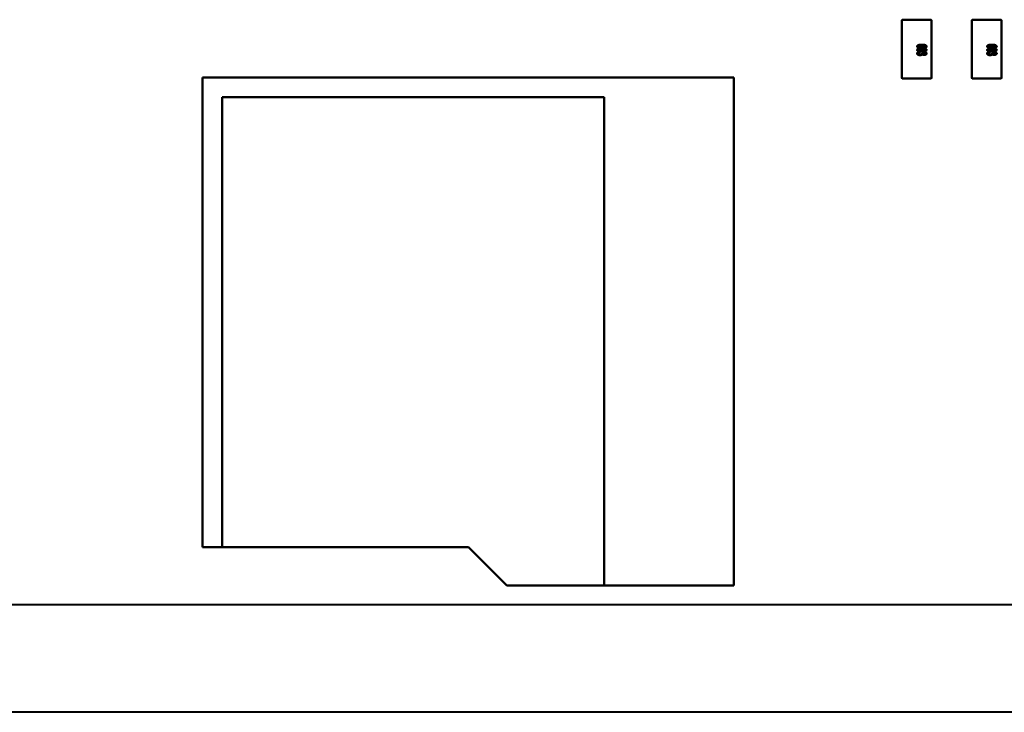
# Model space of a CAD drawing. Header units: millimetres. Extents: x 37 to 347, y 164 to 266.
# Tile 7 of 39: x 290 to 316, y 180 to 199. Entities that reach past the tile are written whole.
import ezdxf

# ---------------------------------------------------------------- set-up
doc = ezdxf.new("R2010")
doc.units = ezdxf.units.MM
doc.header["$LTSCALE"] = 0.75
doc.layers.add('Visible', color=7, linetype='Continuous', lineweight=50)

msp = doc.modelspace()

# ---------------------------------------------------------------- linework, layer by layer
at = {"layer": 'Visible'}
for p, q in [((313.53, 198.288), (313.53, 198.673)), ((313.545, 198.688), (314.315, 198.688)), ((314.33, 198.673), (314.33, 198.288)), ((315.435, 198.288), (315.435, 198.673)), ((315.45, 198.688), (316.22, 198.688)), ((316.235, 198.673), (316.235, 198.288)), ((313.53, 197.488), (313.53, 198.288)), ((314.33, 198.288), (314.33, 197.488)), ((315.435, 197.488), (315.435, 198.288)), ((316.235, 198.288), (316.235, 197.488)), ((314.136, 197.924), (314.133, 197.941)), ((316.041, 197.924), (316.038, 197.941)), ((314.014, 197.809), (314.018, 197.793)), ((314.067, 197.777), (314.097, 197.775)), ((314.133, 197.793), (314.136, 197.809)), ((315.919, 197.809), (315.923, 197.793)), ((315.972, 197.777), (316.002, 197.775)), ((316.038, 197.793), (316.041, 197.809)), ((313.53, 197.103), (313.53, 197.488)), ((314.33, 197.488), (314.33, 197.103)), ((315.435, 197.103), (315.435, 197.488)), ((316.235, 197.488), (316.235, 197.103)), ((294.504, 184.339), (294.504, 197.115)), ((294.504, 197.115), (308.956, 197.115)), ((294.504, 184.339), (294.504, 197.115)), ((294.504, 197.115), (308.956, 197.115)), ((308.956, 197.115), (308.956, 183.297)), ((308.956, 197.115), (308.956, 183.297)), ((314.315, 197.088), (313.545, 197.088)), ((316.22, 197.088), (315.45, 197.088)), ((305.426, 196.581), (295.037, 196.581)), ((295.037, 196.581), (295.037, 184.339)), ((305.426, 183.297), (305.426, 196.581)), ((301.743, 184.339), (294.504, 184.339)), ((295.037, 184.339), (294.504, 184.339)), ((302.784, 183.297), (301.743, 184.339)), ((308.956, 183.297), (302.784, 183.297)), ((308.956, 183.297), (305.426, 183.297)), ((246.55, 182.772), (326.99, 182.779)), ((326.995, 179.859), (246.555, 179.848))]:
    msp.add_line(p, q, dxfattribs=at)
for centre, radius, start, end in [((313.545, 198.673), 0.015, 90, 180), ((315.45, 198.673), 0.015, 90, 180), ((314.111, 197.772), 0.0151, 167.1001, 176.9606), ((316.016, 197.772), 0.0151, 167.1001, 176.9606), ((313.545, 197.103), 0.015, 180, 270), ((314.315, 197.103), 0.015, 270, 0), ((315.45, 197.103), 0.015, 180, 270), ((316.22, 197.103), 0.015, 270, 0)]:
    msp.add_arc(centre, radius, start, end, dxfattribs=at)
at = {"layer": 'Visible', "extrusion": (0, 0, -1)}
for centre in [(-314.315, 198.673), (-316.22, 198.673)]:
    msp.add_arc(centre, 0.015, 90, 180, dxfattribs=at)
at = {"layer": 'Visible'}
for points, knots in [([(313.942, 197.962), (313.942, 197.963), (313.942, 197.967), (313.944, 197.971), (313.946, 197.976), (313.949, 197.98), (313.953, 197.984), (313.958, 197.988), (313.964, 197.991), (313.971, 197.994), (313.979, 197.997), (313.988, 198), (313.998, 198.002), (314.009, 198.004), (314.022, 198.005), (314.035, 198.006), (314.05, 198.007), (314.06, 198.007), (314.065, 198.007)], [0, 0, 0, 0, 0.034539, 0.068446, 0.103088, 0.13979, 0.17946, 0.222893, 0.270938, 0.32355, 0.381968, 0.447495, 0.520046, 0.600262, 0.688396, 0.784196, 0.88815, 1, 1, 1, 1]), ([(314.03, 197.921), (314.026, 197.921), (314.018, 197.921), (314.007, 197.922), (313.996, 197.924), (313.985, 197.926), (313.975, 197.929), (313.967, 197.932), (313.959, 197.936), (313.953, 197.941), (313.948, 197.945), (313.945, 197.95), (313.942, 197.956), (313.942, 197.96), (313.942, 197.962)], [0, 0, 0, 0, 0.113222, 0.222436, 0.328941, 0.432255, 0.529309, 0.617114, 0.696232, 0.767885, 0.832331, 0.890498, 0.945728, 1, 1, 1, 1]), ([(314.03, 197.99), (314.028, 197.99), (314.023, 197.99), (314.015, 197.989), (314.008, 197.988), (314.001, 197.987), (313.994, 197.985), (313.988, 197.983), (313.983, 197.98), (313.979, 197.978), (313.976, 197.974), (313.973, 197.971), (313.972, 197.967), (313.972, 197.964), (313.972, 197.963)], [0, 0, 0, 0, 0.109243, 0.216023, 0.321968, 0.426361, 0.524966, 0.612732, 0.691524, 0.7616, 0.824439, 0.882595, 0.939943, 1, 1, 1, 1]), ([(313.972, 197.963), (313.972, 197.962), (313.972, 197.96), (313.972, 197.957), (313.974, 197.955), (313.975, 197.952), (313.978, 197.95), (313.98, 197.948), (313.983, 197.946), (313.987, 197.944), (313.991, 197.943), (313.995, 197.941), (314, 197.94), (314.005, 197.939), (314.011, 197.938), (314.016, 197.938), (314.022, 197.938), (314.027, 197.938), (314.029, 197.938)], [0, 0, 0, 0, 0.043059, 0.084311, 0.126412, 0.169629, 0.214862, 0.264105, 0.317794, 0.376356, 0.439245, 0.50636, 0.576813, 0.652673, 0.732388, 0.816257, 0.905922, 1, 1, 1, 1]), ([(314.029, 197.938), (314.031, 197.938), (314.035, 197.938), (314.041, 197.938), (314.046, 197.938), (314.051, 197.939), (314.056, 197.94), (314.061, 197.941), (314.065, 197.942), (314.069, 197.944), (314.072, 197.946), (314.075, 197.948), (314.078, 197.95), (314.08, 197.952), (314.082, 197.955), (314.083, 197.958), (314.083, 197.96), (314.083, 197.962), (314.084, 197.964)], [0, 0, 0, 0, 0.092421, 0.18033, 0.263853, 0.34161, 0.415312, 0.485163, 0.550673, 0.612163, 0.670021, 0.723417, 0.772617, 0.818981, 0.864284, 0.908474, 0.952925, 1, 1, 1, 1]), ([(314.084, 197.964), (314.083, 197.964), (314.083, 197.966), (314.083, 197.969), (314.082, 197.971), (314.08, 197.974), (314.078, 197.976), (314.075, 197.978), (314.072, 197.981), (314.068, 197.983), (314.061, 197.986), (314.052, 197.988), (314.041, 197.99), (314.034, 197.99), (314.03, 197.99)], [0, 0, 0, 0, 0.042268, 0.084326, 0.12704, 0.171814, 0.219694, 0.271017, 0.327502, 0.389152, 0.521662, 0.665762, 0.8249, 1, 1, 1, 1]), ([(314.113, 197.959), (314.113, 197.958), (314.113, 197.955), (314.112, 197.951), (314.11, 197.948), (314.107, 197.944), (314.104, 197.941), (314.1, 197.938), (314.095, 197.935), (314.09, 197.932), (314.084, 197.929), (314.077, 197.927), (314.07, 197.925), (314.063, 197.924), (314.055, 197.923), (314.047, 197.922), (314.039, 197.921), (314.033, 197.921), (314.03, 197.921)], [0, 0, 0, 0, 0.0391, 0.07853, 0.118928, 0.162015, 0.208997, 0.259988, 0.316442, 0.37843, 0.444682, 0.513469, 0.585629, 0.660965, 0.739818, 0.822306, 0.909148, 1, 1, 1, 1]), ([(314.065, 198.007), (314.071, 198.007), (314.083, 198.007), (314.099, 198.006), (314.115, 198.005), (314.129, 198.003), (314.142, 198.001), (314.153, 197.999), (314.164, 197.996), (314.17, 197.994), (314.173, 197.993)], [0, 0, 0, 0, 0.16399, 0.316279, 0.457451, 0.587187, 0.706146, 0.814209, 0.912106, 1, 1, 1, 1]), ([(314.079, 197.99), (314.082, 197.989), (314.087, 197.987), (314.094, 197.984), (314.1, 197.98), (314.105, 197.977), (314.108, 197.972), (314.111, 197.968), (314.113, 197.964), (314.113, 197.961), (314.113, 197.959)], [0, 0, 0, 0, 0.175284, 0.3323, 0.472555, 0.59864, 0.711841, 0.814222, 0.907964, 1, 1, 1, 1]), ([(314.165, 197.976), (314.163, 197.977), (314.159, 197.979), (314.152, 197.982), (314.145, 197.984), (314.137, 197.986), (314.131, 197.987), (314.125, 197.988), (314.119, 197.988), (314.112, 197.989), (314.105, 197.99), (314.097, 197.99), (314.088, 197.99), (314.082, 197.99), (314.079, 197.99)], [0, 0, 0, 0, 0.069993, 0.151179, 0.244049, 0.348789, 0.406942, 0.471758, 0.543422, 0.621403, 0.705702, 0.796988, 0.895269, 1, 1, 1, 1]), ([(314.133, 197.941), (314.136, 197.941), (314.141, 197.942), (314.148, 197.943), (314.154, 197.945), (314.158, 197.946), (314.159, 197.947)], [0, 0, 0, 0, 0.314678, 0.585132, 0.813475, 1, 1, 1, 1]), ([(314.202, 197.961), (314.202, 197.959), (314.202, 197.957), (314.201, 197.953), (314.2, 197.95), (314.198, 197.947), (314.195, 197.944), (314.192, 197.941), (314.189, 197.938), (314.185, 197.936), (314.18, 197.934), (314.175, 197.931), (314.169, 197.93), (314.164, 197.928), (314.157, 197.927), (314.151, 197.926), (314.144, 197.925), (314.139, 197.925), (314.136, 197.924)], [0, 0, 0, 0, 0.045249, 0.089046, 0.133753, 0.17902, 0.22622, 0.276333, 0.330502, 0.389318, 0.451844, 0.517626, 0.587612, 0.660911, 0.739117, 0.821058, 0.908157, 1, 1, 1, 1]), ([(314.159, 197.947), (314.16, 197.947), (314.162, 197.948), (314.165, 197.95), (314.167, 197.952), (314.169, 197.953), (314.171, 197.955), (314.172, 197.957), (314.172, 197.96), (314.172, 197.961), (314.172, 197.962)], [0, 0, 0, 0, 0.163277, 0.310892, 0.446819, 0.569906, 0.684024, 0.789987, 0.895592, 1, 1, 1, 1]), ([(314.172, 197.962), (314.172, 197.963), (314.172, 197.966), (314.171, 197.969), (314.168, 197.973), (314.166, 197.975), (314.165, 197.976)], [0, 0, 0, 0, 0.216987, 0.448782, 0.706308, 1, 1, 1, 1]), ([(314.173, 197.993), (314.175, 197.992), (314.18, 197.99), (314.186, 197.987), (314.191, 197.983), (314.195, 197.979), (314.198, 197.975), (314.2, 197.97), (314.202, 197.966), (314.202, 197.962), (314.202, 197.961)], [0, 0, 0, 0, 0.16287, 0.309908, 0.444611, 0.566631, 0.67929, 0.787329, 0.892674, 1, 1, 1, 1]), ([(315.847, 197.962), (315.847, 197.963), (315.847, 197.967), (315.849, 197.971), (315.851, 197.976), (315.854, 197.98), (315.858, 197.984), (315.863, 197.988), (315.869, 197.991), (315.876, 197.994), (315.884, 197.997), (315.893, 198), (315.903, 198.002), (315.914, 198.004), (315.927, 198.005), (315.94, 198.006), (315.955, 198.007), (315.965, 198.007), (315.97, 198.007)], [0, 0, 0, 0, 0.034539, 0.068446, 0.103088, 0.13979, 0.17946, 0.222893, 0.270938, 0.32355, 0.381968, 0.447495, 0.520046, 0.600262, 0.688396, 0.784196, 0.88815, 1, 1, 1, 1]), ([(315.935, 197.921), (315.931, 197.921), (315.923, 197.921), (315.912, 197.922), (315.901, 197.924), (315.89, 197.926), (315.88, 197.929), (315.872, 197.932), (315.864, 197.936), (315.858, 197.941), (315.853, 197.945), (315.85, 197.95), (315.847, 197.956), (315.847, 197.96), (315.847, 197.962)], [0, 0, 0, 0, 0.113222, 0.222436, 0.328941, 0.432255, 0.529309, 0.617114, 0.696232, 0.767885, 0.832331, 0.890498, 0.945728, 1, 1, 1, 1]), ([(315.935, 197.99), (315.933, 197.99), (315.928, 197.99), (315.92, 197.989), (315.913, 197.988), (315.906, 197.987), (315.899, 197.985), (315.893, 197.983), (315.888, 197.98), (315.884, 197.978), (315.881, 197.974), (315.878, 197.971), (315.877, 197.967), (315.877, 197.964), (315.877, 197.963)], [0, 0, 0, 0, 0.109243, 0.216023, 0.321968, 0.426361, 0.524966, 0.612732, 0.691524, 0.7616, 0.824439, 0.882595, 0.939943, 1, 1, 1, 1]), ([(315.877, 197.963), (315.877, 197.962), (315.877, 197.96), (315.877, 197.957), (315.879, 197.955), (315.88, 197.952), (315.883, 197.95), (315.885, 197.948), (315.888, 197.946), (315.892, 197.944), (315.896, 197.943), (315.9, 197.941), (315.905, 197.94), (315.91, 197.939), (315.916, 197.938), (315.921, 197.938), (315.927, 197.938), (315.932, 197.938), (315.934, 197.938)], [0, 0, 0, 0, 0.043059, 0.084311, 0.126412, 0.169629, 0.214862, 0.264105, 0.317794, 0.376356, 0.439245, 0.50636, 0.576813, 0.652673, 0.732388, 0.816257, 0.905922, 1, 1, 1, 1]), ([(315.934, 197.938), (315.936, 197.938), (315.94, 197.938), (315.946, 197.938), (315.951, 197.938), (315.956, 197.939), (315.961, 197.94), (315.966, 197.941), (315.97, 197.942), (315.974, 197.944), (315.977, 197.946), (315.98, 197.948), (315.983, 197.95), (315.985, 197.952), (315.987, 197.955), (315.988, 197.958), (315.988, 197.96), (315.988, 197.962), (315.989, 197.964)], [0, 0, 0, 0, 0.092421, 0.18033, 0.263853, 0.34161, 0.415312, 0.485163, 0.550673, 0.612163, 0.670021, 0.723417, 0.772617, 0.818981, 0.864284, 0.908474, 0.952925, 1, 1, 1, 1]), ([(315.989, 197.964), (315.988, 197.964), (315.988, 197.966), (315.988, 197.969), (315.987, 197.971), (315.985, 197.974), (315.983, 197.976), (315.98, 197.978), (315.977, 197.981), (315.973, 197.983), (315.966, 197.986), (315.957, 197.988), (315.946, 197.99), (315.939, 197.99), (315.935, 197.99)], [0, 0, 0, 0, 0.042268, 0.084326, 0.12704, 0.171814, 0.219694, 0.271017, 0.327502, 0.389152, 0.521662, 0.665762, 0.8249, 1, 1, 1, 1]), ([(316.018, 197.959), (316.018, 197.958), (316.018, 197.955), (316.017, 197.951), (316.015, 197.948), (316.012, 197.944), (316.009, 197.941), (316.005, 197.938), (316, 197.935), (315.995, 197.932), (315.989, 197.929), (315.982, 197.927), (315.975, 197.925), (315.968, 197.924), (315.96, 197.923), (315.952, 197.922), (315.944, 197.921), (315.938, 197.921), (315.935, 197.921)], [0, 0, 0, 0, 0.0391, 0.07853, 0.118928, 0.162015, 0.208997, 0.259988, 0.316442, 0.37843, 0.444682, 0.513469, 0.585629, 0.660965, 0.739818, 0.822306, 0.909148, 1, 1, 1, 1]), ([(315.97, 198.007), (315.976, 198.007), (315.988, 198.007), (316.004, 198.006), (316.02, 198.005), (316.034, 198.003), (316.047, 198.001), (316.058, 197.999), (316.069, 197.996), (316.075, 197.994), (316.078, 197.993)], [0, 0, 0, 0, 0.16399, 0.316279, 0.457451, 0.587187, 0.706146, 0.814209, 0.912106, 1, 1, 1, 1]), ([(315.984, 197.99), (315.987, 197.989), (315.992, 197.987), (315.999, 197.984), (316.005, 197.98), (316.01, 197.977), (316.013, 197.972), (316.016, 197.968), (316.018, 197.964), (316.018, 197.961), (316.018, 197.959)], [0, 0, 0, 0, 0.175284, 0.3323, 0.472555, 0.59864, 0.711841, 0.814222, 0.907964, 1, 1, 1, 1]), ([(316.07, 197.976), (316.068, 197.977), (316.064, 197.979), (316.057, 197.982), (316.05, 197.984), (316.042, 197.986), (316.036, 197.987), (316.03, 197.988), (316.024, 197.988), (316.017, 197.989), (316.01, 197.99), (316.002, 197.99), (315.993, 197.99), (315.987, 197.99), (315.984, 197.99)], [0, 0, 0, 0, 0.069993, 0.151179, 0.244049, 0.348789, 0.406942, 0.471758, 0.543422, 0.621403, 0.705702, 0.796988, 0.895269, 1, 1, 1, 1]), ([(316.038, 197.941), (316.041, 197.941), (316.046, 197.942), (316.053, 197.943), (316.059, 197.945), (316.063, 197.946), (316.064, 197.947)], [0, 0, 0, 0, 0.314678, 0.585132, 0.813475, 1, 1, 1, 1]), ([(316.107, 197.961), (316.107, 197.959), (316.107, 197.957), (316.106, 197.953), (316.105, 197.95), (316.103, 197.947), (316.1, 197.944), (316.097, 197.941), (316.094, 197.938), (316.09, 197.936), (316.085, 197.934), (316.08, 197.931), (316.074, 197.93), (316.069, 197.928), (316.062, 197.927), (316.056, 197.926), (316.049, 197.925), (316.044, 197.925), (316.041, 197.924)], [0, 0, 0, 0, 0.045249, 0.089046, 0.133753, 0.17902, 0.22622, 0.276333, 0.330502, 0.389318, 0.451844, 0.517626, 0.587612, 0.660911, 0.739117, 0.821058, 0.908157, 1, 1, 1, 1]), ([(316.064, 197.947), (316.065, 197.947), (316.067, 197.948), (316.07, 197.95), (316.072, 197.952), (316.074, 197.953), (316.076, 197.955), (316.077, 197.957), (316.077, 197.96), (316.077, 197.961), (316.077, 197.962)], [0, 0, 0, 0, 0.163277, 0.310892, 0.446819, 0.569906, 0.684024, 0.789987, 0.895592, 1, 1, 1, 1]), ([(316.077, 197.962), (316.077, 197.963), (316.077, 197.966), (316.076, 197.969), (316.073, 197.973), (316.071, 197.975), (316.07, 197.976)], [0, 0, 0, 0, 0.216987, 0.448782, 0.706308, 1, 1, 1, 1]), ([(316.078, 197.993), (316.08, 197.992), (316.085, 197.99), (316.091, 197.987), (316.096, 197.983), (316.1, 197.979), (316.103, 197.975), (316.105, 197.97), (316.107, 197.966), (316.107, 197.962), (316.107, 197.961)], [0, 0, 0, 0, 0.16287, 0.309908, 0.444611, 0.566631, 0.67929, 0.787329, 0.892674, 1, 1, 1, 1]), ([(313.942, 197.865), (313.942, 197.867), (313.942, 197.87), (313.943, 197.874), (313.945, 197.878), (313.948, 197.882), (313.952, 197.886), (313.956, 197.889), (313.961, 197.892), (313.965, 197.894), (313.967, 197.895)], [0, 0, 0, 0, 0.112855, 0.222519, 0.33314, 0.446105, 0.568897, 0.700572, 0.843031, 1, 1, 1, 1]), ([(314.072, 197.822), (314.068, 197.822), (314.061, 197.822), (314.051, 197.823), (314.041, 197.823), (314.031, 197.823), (314.022, 197.824), (314.014, 197.825), (314.006, 197.826), (313.999, 197.827), (313.992, 197.828), (313.986, 197.83), (313.98, 197.831), (313.974, 197.833), (313.969, 197.835), (313.964, 197.837), (313.96, 197.839), (313.956, 197.841), (313.953, 197.844), (313.95, 197.846), (313.947, 197.849), (313.945, 197.852), (313.944, 197.855), (313.943, 197.858), (313.942, 197.862), (313.942, 197.864), (313.942, 197.865)], [0, 0, 0, 0, 0.074251, 0.145037, 0.212012, 0.2759, 0.336376, 0.39347, 0.447215, 0.49765, 0.544762, 0.589416, 0.631521, 0.670554, 0.707275, 0.741788, 0.773747, 0.80364, 0.831602, 0.858005, 0.882699, 0.906488, 0.929872, 0.952805, 0.976255, 1, 1, 1, 1]), ([(313.942, 197.768), (313.942, 197.769), (313.942, 197.772), (313.943, 197.776), (313.945, 197.78), (313.947, 197.783), (313.95, 197.787), (313.953, 197.79), (313.957, 197.793), (313.962, 197.796), (313.967, 197.799), (313.973, 197.801), (313.979, 197.803), (313.985, 197.805), (313.992, 197.807), (313.999, 197.808), (314.007, 197.809), (314.012, 197.809), (314.014, 197.809)], [0, 0, 0, 0, 0.046425, 0.091755, 0.137366, 0.184235, 0.233618, 0.286345, 0.342703, 0.403812, 0.468459, 0.535483, 0.604767, 0.676823, 0.752582, 0.831579, 0.913949, 1, 1, 1, 1]), ([(314.023, 197.723), (314.02, 197.724), (314.014, 197.724), (314.006, 197.724), (313.999, 197.725), (313.991, 197.727), (313.984, 197.728), (313.978, 197.73), (313.971, 197.733), (313.965, 197.736), (313.96, 197.739), (313.955, 197.742), (313.951, 197.746), (313.948, 197.75), (313.945, 197.754), (313.943, 197.758), (313.942, 197.763), (313.942, 197.766), (313.942, 197.768)], [0, 0, 0, 0, 0.082462, 0.161515, 0.237917, 0.311928, 0.383707, 0.453659, 0.521452, 0.58809, 0.651668, 0.709643, 0.763649, 0.813744, 0.861616, 0.907939, 0.953268, 1, 1, 1, 1]), ([(313.967, 197.895), (313.97, 197.896), (313.976, 197.898), (313.986, 197.901), (313.997, 197.903), (314.01, 197.905), (314.024, 197.906), (314.039, 197.907), (314.055, 197.908), (314.066, 197.908), (314.072, 197.908)], [0, 0, 0, 0, 0.088742, 0.187499, 0.295864, 0.414923, 0.545072, 0.685443, 0.837217, 1, 1, 1, 1]), ([(314.072, 197.891), (314.067, 197.891), (314.058, 197.891), (314.044, 197.891), (314.032, 197.89), (314.021, 197.89), (314.012, 197.889), (314.003, 197.887), (313.997, 197.886), (313.991, 197.884), (313.986, 197.882), (313.982, 197.88), (313.979, 197.878), (313.976, 197.876), (313.974, 197.873), (313.973, 197.871), (313.972, 197.868), (313.972, 197.866), (313.972, 197.865)], [0, 0, 0, 0, 0.134263, 0.256912, 0.367072, 0.465719, 0.552001, 0.626648, 0.690208, 0.742103, 0.78636, 0.826398, 0.862342, 0.894454, 0.92353, 0.950073, 0.975135, 1, 1, 1, 1]), ([(313.972, 197.865), (313.972, 197.864), (313.972, 197.862), (313.973, 197.86), (313.974, 197.857), (313.976, 197.855), (313.979, 197.852), (313.982, 197.85), (313.986, 197.848), (313.991, 197.846), (313.997, 197.844), (314.004, 197.843), (314.012, 197.842), (314.021, 197.841), (314.032, 197.84), (314.044, 197.839), (314.058, 197.839), (314.067, 197.839), (314.072, 197.839)], [0, 0, 0, 0, 0.024873, 0.049942, 0.076734, 0.105819, 0.137584, 0.173281, 0.213331, 0.25803, 0.310528, 0.373652, 0.448708, 0.535069, 0.633281, 0.743475, 0.865696, 1, 1, 1, 1]), ([(314.018, 197.793), (314.016, 197.792), (314.012, 197.792), (314.006, 197.791), (314.001, 197.79), (313.997, 197.789), (313.993, 197.788), (313.989, 197.787), (313.985, 197.785), (313.982, 197.784), (313.98, 197.783), (313.978, 197.781), (313.976, 197.779), (313.974, 197.777), (313.973, 197.775), (313.972, 197.772), (313.972, 197.77), (313.972, 197.768), (313.972, 197.767)], [0, 0, 0, 0, 0.103069, 0.198581, 0.288104, 0.369261, 0.444795, 0.512889, 0.575174, 0.631288, 0.682404, 0.731175, 0.77647, 0.820426, 0.863811, 0.908278, 0.952771, 1, 1, 1, 1]), ([(313.972, 197.767), (313.972, 197.766), (313.972, 197.764), (313.972, 197.761), (313.974, 197.758), (313.975, 197.755), (313.977, 197.753), (313.98, 197.751), (313.983, 197.749), (313.988, 197.746), (313.994, 197.744), (314.003, 197.742), (314.013, 197.74), (314.019, 197.74), (314.023, 197.74)], [0, 0, 0, 0, 0.04931, 0.097438, 0.144473, 0.193038, 0.242821, 0.295407, 0.351784, 0.413136, 0.54495, 0.684635, 0.836127, 1, 1, 1, 1]), ([(314.023, 197.74), (314.026, 197.74), (314.032, 197.74), (314.042, 197.742), (314.05, 197.744), (314.056, 197.746), (314.06, 197.749), (314.063, 197.751), (314.065, 197.753), (314.067, 197.755), (314.069, 197.758), (314.07, 197.76), (314.07, 197.763), (314.071, 197.765), (314.071, 197.766)], [0, 0, 0, 0, 0.167218, 0.320339, 0.462287, 0.594804, 0.656853, 0.713804, 0.766492, 0.816247, 0.86331, 0.908655, 0.953999, 1, 1, 1, 1]), ([(314.086, 197.748), (314.085, 197.747), (314.084, 197.745), (314.083, 197.742), (314.08, 197.74), (314.078, 197.737), (314.075, 197.735), (314.072, 197.733), (314.068, 197.732), (314.062, 197.729), (314.055, 197.727), (314.045, 197.725), (314.034, 197.724), (314.026, 197.724), (314.023, 197.723)], [0, 0, 0, 0, 0.043771, 0.088998, 0.135151, 0.183351, 0.234221, 0.287902, 0.345252, 0.405946, 0.536086, 0.677321, 0.831816, 1, 1, 1, 1]), ([(314.071, 197.766), (314.071, 197.766), (314.07, 197.768), (314.07, 197.771), (314.069, 197.774), (314.068, 197.776), (314.067, 197.777)], [0, 0, 0, 0, 0.202269, 0.436275, 0.700784, 1, 1, 1, 1]), ([(314.072, 197.908), (314.076, 197.908), (314.083, 197.908), (314.093, 197.908), (314.103, 197.907), (314.113, 197.907), (314.122, 197.906), (314.13, 197.905), (314.138, 197.904), (314.145, 197.903), (314.152, 197.902), (314.159, 197.901), (314.165, 197.899), (314.17, 197.897), (314.175, 197.895), (314.18, 197.893), (314.184, 197.891), (314.188, 197.889), (314.191, 197.887), (314.194, 197.884), (314.197, 197.881), (314.199, 197.878), (314.2, 197.875), (314.201, 197.872), (314.202, 197.869), (314.202, 197.866), (314.202, 197.865)], [0, 0, 0, 0, 0.074506, 0.1459, 0.213486, 0.277294, 0.338042, 0.395064, 0.448741, 0.499113, 0.546571, 0.591094, 0.632898, 0.672215, 0.708563, 0.743033, 0.77464, 0.804496, 0.832142, 0.858512, 0.883407, 0.907258, 0.930302, 0.953206, 0.976284, 1, 1, 1, 1]), ([(314.155, 197.884), (314.153, 197.884), (314.148, 197.886), (314.141, 197.887), (314.132, 197.889), (314.123, 197.89), (314.112, 197.89), (314.099, 197.891), (314.086, 197.891), (314.077, 197.891), (314.072, 197.891)], [0, 0, 0, 0, 0.077494, 0.167583, 0.271791, 0.388974, 0.520674, 0.666372, 0.826123, 1, 1, 1, 1]), ([(314.202, 197.865), (314.202, 197.863), (314.202, 197.86), (314.2, 197.855), (314.197, 197.85), (314.194, 197.846), (314.189, 197.841), (314.184, 197.838), (314.177, 197.835), (314.17, 197.832), (314.162, 197.83), (314.153, 197.828), (314.143, 197.827), (314.134, 197.825), (314.126, 197.824), (314.12, 197.824), (314.113, 197.823), (314.106, 197.823), (314.098, 197.823), (314.09, 197.822), (314.081, 197.822), (314.075, 197.822), (314.072, 197.822)], [0, 0, 0, 0, 0.034937, 0.070233, 0.106498, 0.145588, 0.187189, 0.231348, 0.279253, 0.331361, 0.388443, 0.450964, 0.518748, 0.592149, 0.631732, 0.674662, 0.720681, 0.770144, 0.822679, 0.878318, 0.937425, 1, 1, 1, 1]), ([(314.072, 197.839), (314.077, 197.839), (314.086, 197.839), (314.099, 197.839), (314.111, 197.84), (314.122, 197.84), (314.131, 197.841), (314.14, 197.843), (314.147, 197.844), (314.152, 197.846), (314.157, 197.848), (314.161, 197.85), (314.165, 197.852), (314.167, 197.854), (314.17, 197.857), (314.171, 197.859), (314.172, 197.862), (314.172, 197.864), (314.172, 197.865)], [0, 0, 0, 0, 0.131104, 0.251092, 0.359069, 0.456019, 0.542064, 0.61636, 0.680002, 0.732947, 0.778443, 0.819195, 0.855957, 0.888635, 0.918943, 0.946451, 0.973354, 1, 1, 1, 1]), ([(314.137, 197.73), (314.134, 197.73), (314.129, 197.73), (314.121, 197.731), (314.114, 197.732), (314.107, 197.734), (314.101, 197.737), (314.095, 197.74), (314.09, 197.743), (314.087, 197.746), (314.086, 197.748)], [0, 0, 0, 0, 0.144088, 0.282399, 0.414873, 0.544284, 0.666959, 0.782936, 0.893536, 1, 1, 1, 1]), ([(314.096, 197.773), (314.096, 197.771), (314.097, 197.768), (314.099, 197.763), (314.102, 197.758), (314.105, 197.755), (314.109, 197.753), (314.111, 197.751), (314.115, 197.75), (314.118, 197.748), (314.122, 197.748), (314.126, 197.747), (314.131, 197.747), (314.134, 197.747), (314.136, 197.747)], [0, 0, 0, 0, 0.093799, 0.188392, 0.290003, 0.402222, 0.463153, 0.526712, 0.592954, 0.664831, 0.740162, 0.821342, 0.9079, 1, 1, 1, 1]), ([(314.172, 197.768), (314.172, 197.77), (314.172, 197.773), (314.17, 197.777), (314.167, 197.781), (314.162, 197.785), (314.157, 197.788), (314.15, 197.79), (314.142, 197.792), (314.136, 197.792), (314.133, 197.793)], [0, 0, 0, 0, 0.091264, 0.182272, 0.279087, 0.387649, 0.51128, 0.653335, 0.81559, 1, 1, 1, 1]), ([(314.136, 197.809), (314.139, 197.809), (314.144, 197.808), (314.151, 197.807), (314.158, 197.806), (314.164, 197.804), (314.17, 197.803), (314.175, 197.8), (314.18, 197.798), (314.185, 197.796), (314.189, 197.793), (314.192, 197.79), (314.195, 197.787), (314.198, 197.784), (314.2, 197.78), (314.201, 197.777), (314.202, 197.773), (314.202, 197.77), (314.202, 197.769)], [0, 0, 0, 0, 0.091225, 0.177914, 0.259697, 0.336779, 0.409804, 0.478609, 0.544088, 0.605766, 0.664021, 0.718355, 0.768591, 0.816722, 0.863055, 0.908208, 0.953971, 1, 1, 1, 1]), ([(314.136, 197.747), (314.138, 197.747), (314.143, 197.747), (314.15, 197.748), (314.156, 197.75), (314.162, 197.752), (314.167, 197.756), (314.17, 197.759), (314.172, 197.764), (314.172, 197.767), (314.172, 197.768)], [0, 0, 0, 0, 0.161714, 0.310106, 0.448206, 0.579033, 0.698679, 0.803099, 0.900751, 1, 1, 1, 1]), ([(314.202, 197.769), (314.202, 197.767), (314.202, 197.764), (314.2, 197.758), (314.197, 197.753), (314.193, 197.749), (314.188, 197.744), (314.183, 197.741), (314.176, 197.737), (314.169, 197.735), (314.161, 197.733), (314.153, 197.731), (314.145, 197.73), (314.14, 197.73), (314.137, 197.73)], [0, 0, 0, 0, 0.063875, 0.12862, 0.196004, 0.26872, 0.345998, 0.427238, 0.513555, 0.606226, 0.70228, 0.799518, 0.898803, 1, 1, 1, 1]), ([(314.172, 197.865), (314.172, 197.866), (314.172, 197.868), (314.171, 197.871), (314.17, 197.873), (314.168, 197.876), (314.165, 197.878), (314.162, 197.88), (314.159, 197.882), (314.156, 197.883), (314.155, 197.884)], [0, 0, 0, 0, 0.100844, 0.202097, 0.308076, 0.419905, 0.544656, 0.680308, 0.833032, 1, 1, 1, 1]), ([(315.847, 197.865), (315.847, 197.867), (315.847, 197.87), (315.848, 197.874), (315.85, 197.878), (315.853, 197.882), (315.857, 197.886), (315.861, 197.889), (315.866, 197.892), (315.87, 197.894), (315.872, 197.895)], [0, 0, 0, 0, 0.112855, 0.222519, 0.33314, 0.446105, 0.568897, 0.700572, 0.843031, 1, 1, 1, 1]), ([(315.977, 197.822), (315.973, 197.822), (315.966, 197.822), (315.956, 197.823), (315.946, 197.823), (315.936, 197.823), (315.927, 197.824), (315.919, 197.825), (315.911, 197.826), (315.904, 197.827), (315.897, 197.828), (315.891, 197.83), (315.885, 197.831), (315.879, 197.833), (315.874, 197.835), (315.869, 197.837), (315.865, 197.839), (315.861, 197.841), (315.858, 197.844), (315.855, 197.846), (315.852, 197.849), (315.85, 197.852), (315.849, 197.855), (315.848, 197.858), (315.847, 197.862), (315.847, 197.864), (315.847, 197.865)], [0, 0, 0, 0, 0.074251, 0.145037, 0.212012, 0.2759, 0.336376, 0.39347, 0.447215, 0.49765, 0.544762, 0.589416, 0.631521, 0.670554, 0.707275, 0.741788, 0.773747, 0.80364, 0.831602, 0.858005, 0.882699, 0.906488, 0.929872, 0.952805, 0.976255, 1, 1, 1, 1]), ([(315.847, 197.768), (315.847, 197.769), (315.847, 197.772), (315.848, 197.776), (315.85, 197.78), (315.852, 197.783), (315.855, 197.787), (315.858, 197.79), (315.862, 197.793), (315.867, 197.796), (315.872, 197.799), (315.878, 197.801), (315.884, 197.803), (315.89, 197.805), (315.897, 197.807), (315.904, 197.808), (315.912, 197.809), (315.917, 197.809), (315.919, 197.809)], [0, 0, 0, 0, 0.046425, 0.091755, 0.137366, 0.184235, 0.233618, 0.286345, 0.342703, 0.403812, 0.468459, 0.535483, 0.604767, 0.676823, 0.752582, 0.831579, 0.913949, 1, 1, 1, 1]), ([(315.928, 197.723), (315.925, 197.724), (315.919, 197.724), (315.911, 197.724), (315.904, 197.725), (315.896, 197.727), (315.889, 197.728), (315.883, 197.73), (315.876, 197.733), (315.87, 197.736), (315.865, 197.739), (315.86, 197.742), (315.856, 197.746), (315.853, 197.75), (315.85, 197.754), (315.848, 197.758), (315.847, 197.763), (315.847, 197.766), (315.847, 197.768)], [0, 0, 0, 0, 0.082462, 0.161515, 0.237917, 0.311928, 0.383707, 0.453659, 0.521452, 0.58809, 0.651668, 0.709643, 0.763649, 0.813744, 0.861616, 0.907939, 0.953268, 1, 1, 1, 1]), ([(315.872, 197.895), (315.875, 197.896), (315.881, 197.898), (315.891, 197.901), (315.902, 197.903), (315.915, 197.905), (315.929, 197.906), (315.944, 197.907), (315.96, 197.908), (315.971, 197.908), (315.977, 197.908)], [0, 0, 0, 0, 0.088742, 0.187499, 0.295864, 0.414923, 0.545072, 0.685443, 0.837217, 1, 1, 1, 1]), ([(315.977, 197.891), (315.972, 197.891), (315.963, 197.891), (315.949, 197.891), (315.937, 197.89), (315.926, 197.89), (315.917, 197.889), (315.908, 197.887), (315.902, 197.886), (315.896, 197.884), (315.891, 197.882), (315.887, 197.88), (315.884, 197.878), (315.881, 197.876), (315.879, 197.873), (315.878, 197.871), (315.877, 197.868), (315.877, 197.866), (315.877, 197.865)], [0, 0, 0, 0, 0.134263, 0.256912, 0.367072, 0.465719, 0.552001, 0.626648, 0.690208, 0.742103, 0.78636, 0.826398, 0.862342, 0.894454, 0.92353, 0.950073, 0.975135, 1, 1, 1, 1]), ([(315.877, 197.865), (315.877, 197.864), (315.877, 197.862), (315.878, 197.86), (315.879, 197.857), (315.881, 197.855), (315.884, 197.852), (315.887, 197.85), (315.891, 197.848), (315.896, 197.846), (315.902, 197.844), (315.909, 197.843), (315.917, 197.842), (315.926, 197.841), (315.937, 197.84), (315.949, 197.839), (315.963, 197.839), (315.972, 197.839), (315.977, 197.839)], [0, 0, 0, 0, 0.024873, 0.049942, 0.076734, 0.105819, 0.137584, 0.173281, 0.213331, 0.25803, 0.310528, 0.373652, 0.448708, 0.535069, 0.633281, 0.743475, 0.865696, 1, 1, 1, 1]), ([(315.923, 197.793), (315.921, 197.792), (315.917, 197.792), (315.911, 197.791), (315.906, 197.79), (315.902, 197.789), (315.898, 197.788), (315.894, 197.787), (315.89, 197.785), (315.887, 197.784), (315.885, 197.783), (315.883, 197.781), (315.881, 197.779), (315.879, 197.777), (315.878, 197.775), (315.877, 197.772), (315.877, 197.77), (315.877, 197.768), (315.877, 197.767)], [0, 0, 0, 0, 0.103069, 0.198581, 0.288104, 0.369261, 0.444795, 0.512889, 0.575174, 0.631288, 0.682404, 0.731175, 0.77647, 0.820426, 0.863811, 0.908278, 0.952771, 1, 1, 1, 1]), ([(315.877, 197.767), (315.877, 197.766), (315.877, 197.764), (315.877, 197.761), (315.879, 197.758), (315.88, 197.755), (315.882, 197.753), (315.885, 197.751), (315.888, 197.749), (315.893, 197.746), (315.899, 197.744), (315.908, 197.742), (315.918, 197.74), (315.924, 197.74), (315.928, 197.74)], [0, 0, 0, 0, 0.04931, 0.097438, 0.144473, 0.193038, 0.242821, 0.295407, 0.351784, 0.413136, 0.54495, 0.684635, 0.836127, 1, 1, 1, 1]), ([(315.928, 197.74), (315.931, 197.74), (315.937, 197.74), (315.947, 197.742), (315.955, 197.744), (315.961, 197.746), (315.965, 197.749), (315.968, 197.751), (315.97, 197.753), (315.972, 197.755), (315.974, 197.758), (315.975, 197.76), (315.975, 197.763), (315.976, 197.765), (315.976, 197.766)], [0, 0, 0, 0, 0.167218, 0.320339, 0.462287, 0.594804, 0.656853, 0.713804, 0.766492, 0.816247, 0.86331, 0.908655, 0.953999, 1, 1, 1, 1]), ([(315.991, 197.748), (315.99, 197.747), (315.989, 197.745), (315.988, 197.742), (315.985, 197.74), (315.983, 197.737), (315.98, 197.735), (315.977, 197.733), (315.973, 197.732), (315.967, 197.729), (315.96, 197.727), (315.95, 197.725), (315.939, 197.724), (315.931, 197.724), (315.928, 197.723)], [0, 0, 0, 0, 0.043771, 0.088998, 0.135151, 0.183351, 0.234221, 0.287902, 0.345252, 0.405946, 0.536086, 0.677321, 0.831816, 1, 1, 1, 1]), ([(315.976, 197.766), (315.976, 197.766), (315.975, 197.768), (315.975, 197.771), (315.974, 197.774), (315.973, 197.776), (315.972, 197.777)], [0, 0, 0, 0, 0.202269, 0.436275, 0.700784, 1, 1, 1, 1]), ([(315.977, 197.908), (315.981, 197.908), (315.988, 197.908), (315.998, 197.908), (316.008, 197.907), (316.018, 197.907), (316.027, 197.906), (316.035, 197.905), (316.043, 197.904), (316.05, 197.903), (316.057, 197.902), (316.064, 197.901), (316.07, 197.899), (316.075, 197.897), (316.08, 197.895), (316.085, 197.893), (316.089, 197.891), (316.093, 197.889), (316.096, 197.887), (316.099, 197.884), (316.102, 197.881), (316.104, 197.878), (316.105, 197.875), (316.106, 197.872), (316.107, 197.869), (316.107, 197.866), (316.107, 197.865)], [0, 0, 0, 0, 0.074506, 0.1459, 0.213486, 0.277294, 0.338042, 0.395064, 0.448741, 0.499113, 0.546571, 0.591094, 0.632898, 0.672215, 0.708563, 0.743033, 0.77464, 0.804496, 0.832142, 0.858512, 0.883407, 0.907258, 0.930302, 0.953206, 0.976284, 1, 1, 1, 1]), ([(316.06, 197.884), (316.058, 197.884), (316.053, 197.886), (316.046, 197.887), (316.037, 197.889), (316.028, 197.89), (316.017, 197.89), (316.004, 197.891), (315.991, 197.891), (315.982, 197.891), (315.977, 197.891)], [0, 0, 0, 0, 0.077494, 0.167583, 0.271791, 0.388974, 0.520674, 0.666372, 0.826123, 1, 1, 1, 1]), ([(316.107, 197.865), (316.107, 197.863), (316.107, 197.86), (316.105, 197.855), (316.102, 197.85), (316.099, 197.846), (316.094, 197.841), (316.089, 197.838), (316.082, 197.835), (316.075, 197.832), (316.067, 197.83), (316.058, 197.828), (316.048, 197.827), (316.039, 197.825), (316.031, 197.824), (316.025, 197.824), (316.018, 197.823), (316.011, 197.823), (316.003, 197.823), (315.995, 197.822), (315.986, 197.822), (315.98, 197.822), (315.977, 197.822)], [0, 0, 0, 0, 0.034937, 0.070233, 0.106498, 0.145588, 0.187189, 0.231348, 0.279253, 0.331361, 0.388443, 0.450964, 0.518748, 0.592149, 0.631732, 0.674662, 0.720681, 0.770144, 0.822679, 0.878318, 0.937425, 1, 1, 1, 1]), ([(315.977, 197.839), (315.982, 197.839), (315.991, 197.839), (316.004, 197.839), (316.016, 197.84), (316.027, 197.84), (316.036, 197.841), (316.045, 197.843), (316.052, 197.844), (316.057, 197.846), (316.062, 197.848), (316.066, 197.85), (316.07, 197.852), (316.072, 197.854), (316.075, 197.857), (316.076, 197.859), (316.077, 197.862), (316.077, 197.864), (316.077, 197.865)], [0, 0, 0, 0, 0.131104, 0.251092, 0.359069, 0.456019, 0.542064, 0.61636, 0.680002, 0.732947, 0.778443, 0.819195, 0.855957, 0.888635, 0.918943, 0.946451, 0.973354, 1, 1, 1, 1]), ([(316.042, 197.73), (316.039, 197.73), (316.034, 197.73), (316.026, 197.731), (316.019, 197.732), (316.012, 197.734), (316.006, 197.737), (316, 197.74), (315.995, 197.743), (315.992, 197.746), (315.991, 197.748)], [0, 0, 0, 0, 0.144088, 0.282399, 0.414873, 0.544284, 0.666959, 0.782936, 0.893536, 1, 1, 1, 1]), ([(316.001, 197.773), (316.001, 197.771), (316.002, 197.768), (316.004, 197.763), (316.007, 197.758), (316.01, 197.755), (316.014, 197.753), (316.016, 197.751), (316.02, 197.75), (316.023, 197.748), (316.027, 197.748), (316.031, 197.747), (316.036, 197.747), (316.039, 197.747), (316.041, 197.747)], [0, 0, 0, 0, 0.093799, 0.188392, 0.290003, 0.402222, 0.463153, 0.526712, 0.592954, 0.664831, 0.740162, 0.821342, 0.9079, 1, 1, 1, 1]), ([(316.077, 197.768), (316.077, 197.77), (316.077, 197.773), (316.075, 197.777), (316.072, 197.781), (316.067, 197.785), (316.062, 197.788), (316.055, 197.79), (316.047, 197.792), (316.041, 197.792), (316.038, 197.793)], [0, 0, 0, 0, 0.091264, 0.182272, 0.279087, 0.387649, 0.51128, 0.653335, 0.81559, 1, 1, 1, 1]), ([(316.041, 197.809), (316.044, 197.809), (316.049, 197.808), (316.056, 197.807), (316.063, 197.806), (316.069, 197.804), (316.075, 197.803), (316.08, 197.8), (316.085, 197.798), (316.09, 197.796), (316.094, 197.793), (316.097, 197.79), (316.1, 197.787), (316.103, 197.784), (316.105, 197.78), (316.106, 197.777), (316.107, 197.773), (316.107, 197.77), (316.107, 197.769)], [0, 0, 0, 0, 0.091225, 0.177914, 0.259697, 0.336779, 0.409804, 0.478609, 0.544088, 0.605766, 0.664021, 0.718355, 0.768591, 0.816722, 0.863055, 0.908208, 0.953971, 1, 1, 1, 1]), ([(316.041, 197.747), (316.043, 197.747), (316.048, 197.747), (316.055, 197.748), (316.061, 197.75), (316.067, 197.752), (316.072, 197.756), (316.075, 197.759), (316.077, 197.764), (316.077, 197.767), (316.077, 197.768)], [0, 0, 0, 0, 0.161714, 0.310106, 0.448206, 0.579033, 0.698679, 0.803099, 0.900751, 1, 1, 1, 1]), ([(316.107, 197.769), (316.107, 197.767), (316.107, 197.764), (316.105, 197.758), (316.102, 197.753), (316.098, 197.749), (316.093, 197.744), (316.088, 197.741), (316.081, 197.737), (316.074, 197.735), (316.066, 197.733), (316.058, 197.731), (316.05, 197.73), (316.045, 197.73), (316.042, 197.73)], [0, 0, 0, 0, 0.063875, 0.12862, 0.196004, 0.26872, 0.345998, 0.427238, 0.513555, 0.606226, 0.70228, 0.799518, 0.898803, 1, 1, 1, 1]), ([(316.077, 197.865), (316.077, 197.866), (316.077, 197.868), (316.076, 197.871), (316.075, 197.873), (316.073, 197.876), (316.07, 197.878), (316.067, 197.88), (316.064, 197.882), (316.061, 197.883), (316.06, 197.884)], [0, 0, 0, 0, 0.100844, 0.202097, 0.308076, 0.419905, 0.544656, 0.680308, 0.833032, 1, 1, 1, 1])]:
    msp.add_open_spline(points, degree=3, knots=knots, dxfattribs=at)

doc.saveas('drawing.dxf')
